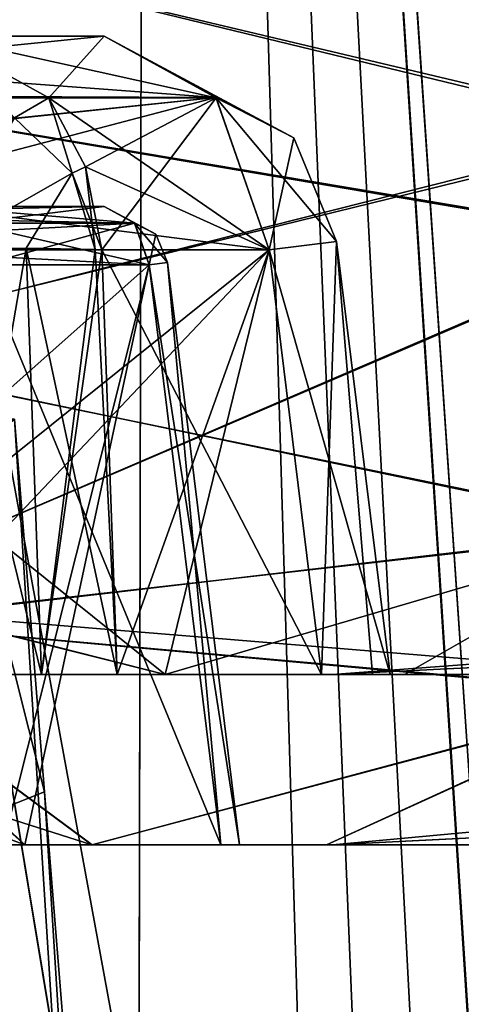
# Model space of a CAD drawing. Header units: millimetres. Extents: x -360 to 362, y 0 to 398.
# Tile 221 of 256: x 201.45 to 205.61, y 130.5 to 139.76. Entities that reach past the tile are written whole.
import ezdxf

# ---------------------------------------------------------------- set-up
doc = ezdxf.new("R2010")
doc.units = ezdxf.units.MM
doc.header["$LTSCALE"] = 33.374815
for name, color, linetype in [('1073', 7, 'CONTINUOUS'), ('1095', 7, 'CONTINUOUS'), ('1097', 7, 'CONTINUOUS'), ('1100', 7, 'CONTINUOUS'), ('1102', 7, 'CONTINUOUS'), ('1280', 7, 'CONTINUOUS'), ('1312', 7, 'CONTINUOUS'), ('1313', 7, 'CONTINUOUS'), ('1316', 7, 'CONTINUOUS'), ('1317', 7, 'CONTINUOUS'), ('1318', 7, 'CONTINUOUS'), ('1319', 7, 'CONTINUOUS'), ('1322', 7, 'CONTINUOUS'), ('1351', 7, 'CONTINUOUS'), ('1352', 7, 'CONTINUOUS'), ('1353', 7, 'CONTINUOUS'), ('1354', 7, 'CONTINUOUS'), ('1355', 7, 'CONTINUOUS'), ('1356', 7, 'CONTINUOUS'), ('1357', 7, 'CONTINUOUS'), ('1358', 7, 'CONTINUOUS'), ('1359', 7, 'CONTINUOUS'), ('1360', 7, 'CONTINUOUS'), ('1361', 7, 'CONTINUOUS'), ('1362', 7, 'CONTINUOUS'), ('1363', 7, 'CONTINUOUS'), ('1364', 7, 'CONTINUOUS'), ('1367', 7, 'CONTINUOUS'), ('1368', 7, 'CONTINUOUS'), ('1369', 7, 'CONTINUOUS'), ('1437', 7, 'CONTINUOUS'), ('1438', 7, 'CONTINUOUS'), ('1441', 7, 'CONTINUOUS'), ('1442', 7, 'CONTINUOUS'), ('1443', 7, 'CONTINUOUS'), ('1444', 7, 'CONTINUOUS'), ('1445', 7, 'CONTINUOUS'), ('1446', 7, 'CONTINUOUS'), ('1449', 7, 'CONTINUOUS'), ('1465', 7, 'CONTINUOUS'), ('1466', 7, 'CONTINUOUS'), ('1469', 7, 'CONTINUOUS'), ('1470', 7, 'CONTINUOUS'), ('1471', 7, 'CONTINUOUS'), ('1472', 7, 'CONTINUOUS'), ('1473', 7, 'CONTINUOUS'), ('1474', 7, 'CONTINUOUS'), ('1487', 7, 'CONTINUOUS'), ('1488', 7, 'CONTINUOUS'), ('1489', 7, 'CONTINUOUS'), ('1539', 7, 'CONTINUOUS'), ('1542', 7, 'CONTINUOUS'), ('1550', 7, 'CONTINUOUS'), ('1551', 7, 'CONTINUOUS'), ('1651', 7, 'CONTINUOUS'), ('1655', 7, 'CONTINUOUS'), ('1659', 7, 'CONTINUOUS'), ('1660', 7, 'CONTINUOUS'), ('809', 7, 'CONTINUOUS'), ('831', 7, 'CONTINUOUS'), ('905', 7, 'CONTINUOUS'), ('914', 7, 'CONTINUOUS'), ('992', 7, 'CONTINUOUS'), ('998', 7, 'CONTINUOUS')]:
    doc.layers.add(name, color=color, linetype=linetype)

msp = doc.modelspace()

# ---------------------------------------------------------------- linework, layer by layer
at = {"layer": '1073', "linetype": 'Continuous'}
for points in [[(200.1644, 136, -35.9208), (207.8995, 33, -42.4145), (200.3596, 132.4986, -36.2024), (200.1644, 136, -35.9208)], [(200.8044, 136, -35.3194), (207.8995, 33, -42.4145), (200.1644, 136, -35.9208), (200.8044, 136, -35.3194)], [(201.4058, 136, -34.6794), (207.8995, 33, -42.4145), (200.8044, 136, -35.3194), (201.4058, 136, -34.6794)], [(201.6874, 132.4986, -34.8746), (207.8995, 33, -42.4145), (201.4058, 136, -34.6794), (201.6874, 132.4986, -34.8746)], [(200.5544, 129, -36.4836), (200.3596, 132.4986, -36.2024), (207.8995, 33, -42.4145), (200.5544, 129, -36.4836)], [(201.9686, 129, -35.0694), (207.8995, 33, -42.4145), (201.6874, 132.4986, -34.8746), (201.9686, 129, -35.0694)]]:
    msp.add_3dface(points, dxfattribs=at)
at = {"layer": '1095', "linetype": 'Continuous'}
for points in [[(201.4058, 136, -34.6794), (192.8905, 129, -25.9913), (201.6874, 132.4986, -34.8746), (201.4058, 136, -34.6794)], [(201.9686, 129, -35.0694), (201.6874, 132.4986, -34.8746), (192.8905, 129, -25.9913), (201.9686, 129, -35.0694)]]:
    msp.add_3dface(points, dxfattribs=at)
at = {"layer": '1097', "linetype": 'Continuous'}
for points in [[(200.8044, 136, -113.6806), (200.1644, 136, -113.0792), (210.0349, 2, -104.4501), (200.8044, 136, -113.6806)], [(210.0349, 2, -104.4501), (200.1644, 136, -113.0792), (200.3596, 132.4986, -112.7976), (210.0349, 2, -104.4501)], [(201.9686, 129, -113.9306), (201.6874, 132.4986, -114.1254), (200.8044, 136, -113.6806), (201.9686, 129, -113.9306)], [(201.4058, 136, -114.3206), (200.8044, 136, -113.6806), (201.6874, 132.4986, -114.1254), (201.4058, 136, -114.3206)], [(201.9686, 129, -113.9306), (200.8044, 136, -113.6806), (212.6366, 2, -108.0242), (201.9686, 129, -113.9306)], [(212.6366, 2, -108.0242), (200.8044, 136, -113.6806), (210.0349, 2, -104.4501), (212.6366, 2, -108.0242)], [(200.5544, 129, -112.5164), (210.0349, 2, -104.4501), (200.3596, 132.4986, -112.7976), (200.5544, 129, -112.5164)]]:
    msp.add_3dface(points, dxfattribs=at)
at = {"layer": '1100', "linetype": 'Continuous'}
for points in [[(202.6704, 177, -129.62), (193.7608, 177, -127.2361), (202.5758, 129, -127.6795), (202.6704, 177, -129.62)], [(193.7608, 177, -127.2361), (197.3959, 129, -126.034), (202.5758, 129, -127.6795), (193.7608, 177, -127.2361)], [(213.1122, 14.7208, -123.9533), (202.6704, 177, -129.62), (202.5758, 129, -127.6795), (213.1122, 14.7208, -123.9533)]]:
    msp.add_3dface(points, dxfattribs=at)
at = {"layer": '1102', "linetype": 'Continuous'}
msp.add_3dface([(318.3296, 177, -129.62), (202.6704, 177, -129.62), (213.1122, 14.7208, -123.9533), (318.3296, 177, -129.62)], dxfattribs=at)
at = {"layer": '1280', "linetype": 'Continuous'}
for points in [[(192.8905, 129, -123.0087), (201.4058, 136, -114.3206), (201.6874, 132.4986, -114.1254), (192.8905, 129, -123.0087)], [(201.9686, 129, -113.9306), (192.8905, 129, -123.0087), (201.6874, 132.4986, -114.1254), (201.9686, 129, -113.9306)]]:
    msp.add_3dface(points, dxfattribs=at)
at = {"layer": '1312', "linetype": 'Continuous'}
for points in [[(207.4411, 138.7319, -24.2975), (198.3527, 140.8886, -26.1637), (207.4418, 142.036, -23.4019), (207.4411, 138.7319, -24.2975)], [(199.2253, 136.659, -27.6737), (198.3527, 140.8886, -26.1637), (207.4411, 138.7319, -24.2975), (199.2253, 136.659, -27.6737)], [(207.4415, 134.9682, -26.883), (199.2253, 136.659, -27.6737), (207.4411, 138.7319, -24.2975), (207.4415, 134.9682, -26.883)], [(200.573, 134.1656, -30.2059), (199.2253, 136.659, -27.6737), (207.4415, 134.9682, -26.883), (200.573, 134.1656, -30.2059)], [(207.4415, 133.6, -31.3284), (200.573, 134.1656, -30.2059), (207.4415, 134.9682, -26.883), (207.4415, 133.6, -31.3284)], [(202.8212, 133.6, -32.3841), (200.573, 134.1656, -30.2059), (207.4415, 133.6, -31.3284), (202.8212, 133.6, -32.3841)], [(205.0718, 133.6, -31.5954), (202.8212, 133.6, -32.3841), (207.4415, 133.6, -31.3284), (205.0718, 133.6, -31.5954)]]:
    msp.add_3dface(points, dxfattribs=at)
at = {"layer": '1313', "linetype": 'Continuous'}
msp.add_3dface([(200.6779, 139.6, -36.9771), (195.5269, 139.6, -28.6831), (202.2494, 139.6, -35.4056), (200.6779, 139.6, -36.9771)], dxfattribs=at)
at = {"layer": '1316', "linetype": 'Continuous'}
for points in [[(200.8225, 133.6, -39.518), (200.6779, 137.5917, -39.1687), (201.516, 137.6074, -39.0006), (200.8225, 133.6, -39.518)], [(201.6612, 133.6, -39.3512), (200.8225, 133.6, -39.518), (201.516, 137.6074, -39.0006), (201.6612, 133.6, -39.3512)], [(202.1632, 137.5948, -38.5883), (201.6612, 133.6, -39.3512), (201.516, 137.6074, -39.0006), (202.1632, 137.5948, -38.5883)], [(202.2276, 137.5917, -38.5268), (201.6612, 133.6, -39.3512), (202.1632, 137.5948, -38.5883), (202.2276, 137.5917, -38.5268)], [(202.3722, 133.6, -38.8761), (201.6612, 133.6, -39.3512), (202.2276, 137.5917, -38.5268), (202.3722, 133.6, -38.8761)]]:
    msp.add_3dface(points, dxfattribs=at)
at = {"layer": '1317', "linetype": 'Continuous'}
for points in [[(200.8225, 133.6, -39.518), (201.6612, 133.6, -39.3512), (200.8225, 133.6, -109.482), (200.8225, 133.6, -39.518)], [(200.8225, 133.6, -109.482), (201.6612, 133.6, -39.3512), (201.6612, 133.6, -109.6488), (200.8225, 133.6, -109.482)], [(201.6612, 133.6, -39.3512), (202.3722, 133.6, -38.8761), (201.6612, 133.6, -109.6488), (201.6612, 133.6, -39.3512)], [(202.3722, 133.6, -38.8761), (202.3722, 133.6, -110.1239), (201.6612, 133.6, -109.6488), (202.3722, 133.6, -38.8761)], [(202.3722, 133.6, -110.1239), (202.3722, 133.6, -38.8761), (204.293, 133.6, -36.9553), (202.3722, 133.6, -110.1239)], [(204.293, 133.6, -112.0447), (202.3722, 133.6, -110.1239), (204.293, 133.6, -36.9553), (204.293, 133.6, -112.0447)], [(202.8212, 133.6, -32.3841), (205.0718, 133.6, -31.5954), (204.293, 133.6, -33.8559), (202.8212, 133.6, -32.3841)], [(202.8212, 133.6, -116.6159), (204.293, 133.6, -115.1441), (205.0717, 133.6, -117.4046), (202.8212, 133.6, -116.6159)], [(204.293, 133.6, -33.8559), (205.0718, 133.6, -31.5954), (204.9359, 133.6, -35.3622), (204.293, 133.6, -33.8559)], [(204.9359, 133.6, -113.5511), (204.293, 133.6, -112.0447), (204.3962, 133.6, -93.1539), (204.9359, 133.6, -113.5511)], [(204.293, 133.6, -112.0447), (204.293, 133.6, -36.9553), (204.3962, 133.6, -55.8461), (204.293, 133.6, -112.0447)], [(204.3962, 133.6, -93.1539), (204.293, 133.6, -112.0447), (204.3962, 133.6, -55.8461), (204.3962, 133.6, -93.1539)], [(204.293, 133.6, -115.1441), (204.7706, 133.6, -114.4301), (205.0717, 133.6, -117.4046), (204.293, 133.6, -115.1441)], [(204.293, 133.6, -36.9553), (204.7706, 133.6, -36.2413), (204.3962, 133.6, -55.8461), (204.293, 133.6, -36.9553)], [(204.9359, 133.6, -35.3622), (205.0718, 133.6, -31.5954), (204.3962, 133.6, -55.8461), (204.9359, 133.6, -35.3622)], [(204.3962, 133.6, -55.8461), (205.0718, 133.6, -31.5954), (206.6692, 133.6, -47.3675), (204.3962, 133.6, -55.8461)], [(206.6623, 133.6, -101.6206), (204.9359, 133.6, -113.5511), (204.3962, 133.6, -93.1539), (206.6623, 133.6, -101.6206)], [(204.7706, 133.6, -36.2413), (204.9359, 133.6, -35.3622), (204.3962, 133.6, -55.8461), (204.7706, 133.6, -36.2413)], [(204.7706, 133.6, -114.4301), (204.9359, 133.6, -113.5511), (205.0717, 133.6, -117.4046), (204.7706, 133.6, -114.4301)], [(205.0717, 133.6, -117.4046), (204.9359, 133.6, -113.5511), (206.6623, 133.6, -101.6206), (205.0717, 133.6, -117.4046)], [(207.4415, 133.6, -117.6716), (205.0717, 133.6, -117.4046), (206.6623, 133.6, -101.6206), (207.4415, 133.6, -117.6716)], [(205.0718, 133.6, -31.5954), (207.4415, 133.6, -31.3284), (206.6692, 133.6, -47.3675), (205.0718, 133.6, -31.5954)]]:
    msp.add_3dface(points, dxfattribs=at)
at = {"layer": '1318', "linetype": 'Continuous'}
for points in [[(202.2276, 137.5917, -110.4732), (202.3722, 133.6, -110.1239), (203.7991, 137.5917, -112.0447), (202.2276, 137.5917, -110.4732)], [(202.3722, 133.6, -110.1239), (204.293, 133.6, -112.0447), (203.7991, 137.5917, -112.0447), (202.3722, 133.6, -110.1239)]]:
    msp.add_3dface(points, dxfattribs=at)
at = {"layer": '1319', "linetype": 'Continuous'}
for points in [[(200.6779, 137.5917, -109.8313), (201.6612, 133.6, -109.6488), (201.516, 137.6074, -109.9994), (200.6779, 137.5917, -109.8313)], [(200.8225, 133.6, -109.482), (201.6612, 133.6, -109.6488), (200.6779, 137.5917, -109.8313), (200.8225, 133.6, -109.482)], [(201.6612, 133.6, -109.6488), (202.3722, 133.6, -110.1239), (201.516, 137.6074, -109.9994), (201.6612, 133.6, -109.6488)], [(201.516, 137.6074, -109.9994), (202.3722, 133.6, -110.1239), (202.1632, 137.5948, -110.4117), (201.516, 137.6074, -109.9994)], [(202.3722, 133.6, -110.1239), (202.2276, 137.5917, -110.4732), (202.1632, 137.5948, -110.4117), (202.3722, 133.6, -110.1239)]]:
    msp.add_3dface(points, dxfattribs=at)
at = {"layer": '1322', "linetype": 'Continuous'}
for points in [[(207.4418, 142.0444, -125.5997), (198.3434, 140.8966, -122.8332), (207.4411, 138.6878, -124.6854), (207.4418, 142.0444, -125.5997)], [(198.3434, 140.8966, -122.8332), (199.2142, 136.67, -121.3282), (207.4411, 138.6878, -124.6854), (198.3434, 140.8966, -122.8332)], [(207.4411, 138.6878, -124.6854), (199.2142, 136.67, -121.3282), (207.4415, 134.9542, -122.0993), (207.4411, 138.6878, -124.6854)], [(199.2142, 136.67, -121.3282), (200.5598, 134.1731, -118.8064), (207.4415, 134.9542, -122.0993), (199.2142, 136.67, -121.3282)], [(200.5598, 134.1731, -118.8064), (202.8212, 133.6, -116.6159), (207.4415, 134.9542, -122.0993), (200.5598, 134.1731, -118.8064)], [(202.8212, 133.6, -116.6159), (205.0717, 133.6, -117.4046), (207.4415, 134.9542, -122.0993), (202.8212, 133.6, -116.6159)], [(205.0717, 133.6, -117.4046), (207.4415, 133.6, -117.6716), (207.4415, 134.9542, -122.0993), (205.0717, 133.6, -117.4046)]]:
    msp.add_3dface(points, dxfattribs=at)
at = {"layer": '1351', "linetype": 'Continuous'}
for points in [[(200.0076, 134.5468, -119.3124), (197.8482, 137.5917, -121.095), (203.7991, 137.5917, -115.1441), (200.0076, 134.5468, -119.3124)], [(200.5598, 134.1731, -118.8064), (200.0076, 134.5468, -119.3124), (203.7991, 137.5917, -115.1441), (200.5598, 134.1731, -118.8064)], [(202.8212, 133.6, -116.6159), (200.5598, 134.1731, -118.8064), (203.7991, 137.5917, -115.1441), (202.8212, 133.6, -116.6159)], [(204.293, 133.6, -115.1441), (202.8212, 133.6, -116.6159), (203.7991, 137.5917, -115.1441), (204.293, 133.6, -115.1441)]]:
    msp.add_3dface(points, dxfattribs=at)
at = {"layer": '1352', "linetype": 'Continuous'}
for points in [[(196.7919, 139.0467, -121.1151), (195.5266, 139.6, -120.3172), (203.2984, 139.0246, -114.6434), (196.7919, 139.0467, -121.1151)], [(203.2984, 139.0246, -114.6434), (195.5266, 139.6, -120.3172), (202.2494, 139.6, -113.5944), (203.2984, 139.0246, -114.6434)], [(197.3792, 138.4052, -121.2322), (196.7919, 139.0467, -121.1151), (203.2984, 139.0246, -114.6434), (197.3792, 138.4052, -121.2322)], [(203.7991, 137.5917, -115.1441), (197.3792, 138.4052, -121.2322), (203.2984, 139.0246, -114.6434), (203.7991, 137.5917, -115.1441)], [(197.8482, 137.5917, -121.095), (197.3792, 138.4052, -121.2322), (203.7991, 137.5917, -115.1441), (197.8482, 137.5917, -121.095)]]:
    msp.add_3dface(points, dxfattribs=at)
at = {"layer": '1353', "linetype": 'Continuous'}
msp.add_3dface([(195.5266, 139.6, -120.3172), (200.6779, 139.6, -112.0229), (202.2494, 139.6, -113.5944), (195.5266, 139.6, -120.3172)], dxfattribs=at)
at = {"layer": '1354', "linetype": 'Continuous'}
for points in [[(202.2494, 139.6, -113.5944), (200.6779, 139.6, -112.0229), (201.7294, 139.0213, -110.9714), (202.2494, 139.6, -113.5944)], [(202.2494, 139.6, -113.5944), (201.7294, 139.0213, -110.9714), (203.3004, 139.022, -112.5434), (202.2494, 139.6, -113.5944)], [(201.7294, 139.0213, -110.9714), (202.0735, 138.3718, -110.6273), (203.3004, 139.022, -112.5434), (201.7294, 139.0213, -110.9714)], [(202.0735, 138.3718, -110.6273), (202.2276, 137.5917, -110.4732), (203.3004, 139.022, -112.5434), (202.0735, 138.3718, -110.6273)], [(202.2276, 137.5917, -110.4732), (203.7991, 137.5917, -112.0447), (203.3004, 139.022, -112.5434), (202.2276, 137.5917, -110.4732)]]:
    msp.add_3dface(points, dxfattribs=at)
at = {"layer": '1355', "linetype": 'Continuous'}
for points in [[(201.7294, 139.0213, -110.9714), (200.6779, 139.6, -112.0229), (201.4055, 138.8325, -110.52), (201.7294, 139.0213, -110.9714)], [(201.9468, 138.3123, -110.4745), (201.7294, 139.0213, -110.9714), (201.4055, 138.8325, -110.52), (201.9468, 138.3123, -110.4745)], [(202.0735, 138.3718, -110.6273), (201.7294, 139.0213, -110.9714), (201.9468, 138.3123, -110.4745), (202.0735, 138.3718, -110.6273)], [(200.6779, 137.5917, -109.8313), (201.9468, 138.3123, -110.4745), (201.4055, 138.8325, -110.52), (200.6779, 137.5917, -109.8313)], [(200.6779, 137.5917, -109.8313), (201.516, 137.6074, -109.9994), (201.9468, 138.3123, -110.4745), (200.6779, 137.5917, -109.8313)], [(201.516, 137.6074, -109.9994), (202.1632, 137.5948, -110.4117), (201.9468, 138.3123, -110.4745), (201.516, 137.6074, -109.9994)], [(202.1632, 137.5948, -110.4117), (202.0735, 138.3718, -110.6273), (201.9468, 138.3123, -110.4745), (202.1632, 137.5948, -110.4117)], [(202.1632, 137.5948, -110.4117), (202.2276, 137.5917, -110.4732), (202.0735, 138.3718, -110.6273), (202.1632, 137.5948, -110.4117)]]:
    msp.add_3dface(points, dxfattribs=at)
at = {"layer": '1356', "linetype": 'Continuous'}
for points in [[(203.2984, 139.0246, -114.6434), (202.2494, 139.6, -113.5944), (204.0305, 138.6449, -113.2513), (203.2984, 139.0246, -114.6434)], [(202.2494, 139.6, -113.5944), (203.3004, 139.022, -112.5434), (204.0305, 138.6449, -113.2513), (202.2494, 139.6, -113.5944)], [(203.7991, 137.5917, -115.1441), (203.2984, 139.0246, -114.6434), (204.4327, 137.6701, -113.5944), (203.7991, 137.5917, -115.1441)], [(203.2984, 139.0246, -114.6434), (204.0305, 138.6449, -113.2513), (204.4327, 137.6701, -113.5944), (203.2984, 139.0246, -114.6434)], [(203.3004, 139.022, -112.5434), (203.7991, 137.5917, -112.0447), (204.0305, 138.6449, -113.2513), (203.3004, 139.022, -112.5434)], [(204.0305, 138.6449, -113.2513), (203.7991, 137.5917, -112.0447), (204.4327, 137.6701, -113.5944), (204.0305, 138.6449, -113.2513)]]:
    msp.add_3dface(points, dxfattribs=at)
at = {"layer": '1357', "linetype": 'Continuous'}
for points in [[(203.7991, 137.5917, -112.0447), (204.9359, 133.6, -113.5511), (204.4327, 137.6701, -113.5944), (203.7991, 137.5917, -112.0447)], [(204.293, 133.6, -115.1441), (203.7991, 137.5917, -115.1441), (204.4327, 137.6701, -113.5944), (204.293, 133.6, -115.1441)], [(204.7706, 133.6, -114.4301), (204.293, 133.6, -115.1441), (204.4327, 137.6701, -113.5944), (204.7706, 133.6, -114.4301)], [(204.9359, 133.6, -113.5511), (204.7706, 133.6, -114.4301), (204.4327, 137.6701, -113.5944), (204.9359, 133.6, -113.5511)], [(204.293, 133.6, -112.0447), (204.9359, 133.6, -113.5511), (203.7991, 137.5917, -112.0447), (204.293, 133.6, -112.0447)]]:
    msp.add_3dface(points, dxfattribs=at)
at = {"layer": '1358', "linetype": 'Continuous'}
for points in [[(197.8482, 137.5917, -27.905), (200.573, 134.1656, -30.2059), (202.8212, 133.6, -32.3841), (197.8482, 137.5917, -27.905)], [(197.8482, 137.5917, -27.905), (202.8212, 133.6, -32.3841), (203.7991, 137.5917, -33.8559), (197.8482, 137.5917, -27.905)], [(202.8212, 133.6, -32.3841), (204.293, 133.6, -33.8559), (203.7991, 137.5917, -33.8559), (202.8212, 133.6, -32.3841)]]:
    msp.add_3dface(points, dxfattribs=at)
at = {"layer": '1359', "linetype": 'Continuous'}
for points in [[(195.5269, 139.6, -28.6831), (196.7844, 139.0531, -27.8876), (202.2494, 139.6, -35.4056), (195.5269, 139.6, -28.6831)], [(202.2494, 139.6, -35.4056), (196.7844, 139.0531, -27.8876), (203.2984, 139.0246, -34.3566), (202.2494, 139.6, -35.4056)], [(196.7844, 139.0531, -27.8876), (197.3732, 138.4133, -27.7678), (203.2984, 139.0246, -34.3566), (196.7844, 139.0531, -27.8876)], [(197.3732, 138.4133, -27.7678), (197.8482, 137.5917, -27.905), (203.2984, 139.0246, -34.3566), (197.3732, 138.4133, -27.7678)], [(197.8482, 137.5917, -27.905), (203.7991, 137.5917, -33.8559), (203.2984, 139.0246, -34.3566), (197.8482, 137.5917, -27.905)]]:
    msp.add_3dface(points, dxfattribs=at)
at = {"layer": '1360', "linetype": 'Continuous'}
for points in [[(202.2494, 139.6, -35.4056), (203.2984, 139.0246, -34.3566), (204.0305, 138.6449, -35.7487), (202.2494, 139.6, -35.4056)], [(203.3004, 139.022, -36.4566), (202.2494, 139.6, -35.4056), (204.0305, 138.6449, -35.7487), (203.3004, 139.022, -36.4566)], [(203.2984, 139.0246, -34.3566), (203.7991, 137.5917, -33.8559), (204.4327, 137.6701, -35.4056), (203.2984, 139.0246, -34.3566)], [(204.0305, 138.6449, -35.7487), (203.2984, 139.0246, -34.3566), (204.4327, 137.6701, -35.4056), (204.0305, 138.6449, -35.7487)], [(203.7991, 137.5917, -36.9553), (203.3004, 139.022, -36.4566), (204.0305, 138.6449, -35.7487), (203.7991, 137.5917, -36.9553)], [(203.7991, 137.5917, -36.9553), (204.0305, 138.6449, -35.7487), (204.4327, 137.6701, -35.4056), (203.7991, 137.5917, -36.9553)]]:
    msp.add_3dface(points, dxfattribs=at)
at = {"layer": '1361', "linetype": 'Continuous'}
for points in [[(200.6779, 139.6, -36.9771), (202.2494, 139.6, -35.4056), (203.3004, 139.022, -36.4566), (200.6779, 139.6, -36.9771)], [(200.6779, 139.6, -36.9771), (203.3004, 139.022, -36.4566), (201.7294, 139.0213, -38.0286), (200.6779, 139.6, -36.9771)], [(203.3004, 139.022, -36.4566), (203.7991, 137.5917, -36.9553), (201.7294, 139.0213, -38.0286), (203.3004, 139.022, -36.4566)], [(201.7294, 139.0213, -38.0286), (203.7991, 137.5917, -36.9553), (202.0735, 138.3718, -38.3727), (201.7294, 139.0213, -38.0286)], [(203.7991, 137.5917, -36.9553), (202.2276, 137.5917, -38.5268), (202.0735, 138.3718, -38.3727), (203.7991, 137.5917, -36.9553)]]:
    msp.add_3dface(points, dxfattribs=at)
at = {"layer": '1362', "linetype": 'Continuous'}
for points in [[(200.6779, 139.022, -38.4634), (200.6779, 139.6, -36.9771), (201.7294, 139.0213, -38.0286), (200.6779, 139.022, -38.4634)], [(200.6779, 139.022, -38.4634), (201.7294, 139.0213, -38.0286), (201.4055, 138.8325, -38.48), (200.6779, 139.022, -38.4634)], [(201.4055, 138.8325, -38.48), (201.7294, 139.0213, -38.0286), (201.9468, 138.3123, -38.5255), (201.4055, 138.8325, -38.48)], [(201.7294, 139.0213, -38.0286), (202.0735, 138.3718, -38.3727), (201.9468, 138.3123, -38.5255), (201.7294, 139.0213, -38.0286)], [(200.6779, 137.5917, -39.1687), (201.4055, 138.8325, -38.48), (201.9468, 138.3123, -38.5255), (200.6779, 137.5917, -39.1687)], [(202.1632, 137.5948, -38.5883), (200.6779, 137.5917, -39.1687), (201.9468, 138.3123, -38.5255), (202.1632, 137.5948, -38.5883)], [(202.0735, 138.3718, -38.3727), (202.2276, 137.5917, -38.5268), (201.9468, 138.3123, -38.5255), (202.0735, 138.3718, -38.3727)], [(202.2276, 137.5917, -38.5268), (202.1632, 137.5948, -38.5883), (201.9468, 138.3123, -38.5255), (202.2276, 137.5917, -38.5268)], [(200.6779, 137.5917, -39.1687), (202.1632, 137.5948, -38.5883), (201.516, 137.6074, -39.0006), (200.6779, 137.5917, -39.1687)]]:
    msp.add_3dface(points, dxfattribs=at)
at = {"layer": '1363', "linetype": 'Continuous'}
for points in [[(202.3722, 133.6, -38.8761), (202.2276, 137.5917, -38.5268), (204.293, 133.6, -36.9553), (202.3722, 133.6, -38.8761)], [(204.293, 133.6, -36.9553), (202.2276, 137.5917, -38.5268), (203.7991, 137.5917, -36.9553), (204.293, 133.6, -36.9553)]]:
    msp.add_3dface(points, dxfattribs=at)
at = {"layer": '1364', "linetype": 'Continuous'}
for points in [[(203.7991, 137.5917, -33.8559), (204.9359, 133.6, -35.3622), (204.4327, 137.6701, -35.4056), (203.7991, 137.5917, -33.8559)], [(204.293, 133.6, -36.9553), (203.7991, 137.5917, -36.9553), (204.4327, 137.6701, -35.4056), (204.293, 133.6, -36.9553)], [(204.7706, 133.6, -36.2413), (204.293, 133.6, -36.9553), (204.4327, 137.6701, -35.4056), (204.7706, 133.6, -36.2413)], [(204.9359, 133.6, -35.3622), (204.7706, 133.6, -36.2413), (204.4327, 137.6701, -35.4056), (204.9359, 133.6, -35.3622)], [(204.293, 133.6, -33.8559), (204.9359, 133.6, -35.3622), (203.7991, 137.5917, -33.8559), (204.293, 133.6, -33.8559)]]:
    msp.add_3dface(points, dxfattribs=at)
at = {"layer": '1367', "linetype": 'Continuous'}
msp.add_3dface([(204.3962, 133.6, -55.8461), (206.6692, 133.6, -47.3675), (206.7356, 133.7172, -55.8461), (204.3962, 133.6, -55.8461)], dxfattribs=at)
at = {"layer": '1368', "linetype": 'Continuous'}
for points in [[(204.3962, 133.6, -93.1539), (206.7356, 133.7172, -55.8461), (206.7368, 133.7174, -93.1539), (204.3962, 133.6, -93.1539)], [(204.3962, 133.6, -93.1539), (204.3962, 133.6, -55.8461), (206.7356, 133.7172, -55.8461), (204.3962, 133.6, -93.1539)]]:
    msp.add_3dface(points, dxfattribs=at)
at = {"layer": '1369', "linetype": 'Continuous'}
for points in [[(206.6623, 133.6, -101.6206), (204.3962, 133.6, -93.1539), (210.638, 134.068, -99.1924), (206.6623, 133.6, -101.6206)], [(204.3962, 133.6, -93.1539), (206.7368, 133.7174, -93.1539), (210.638, 134.068, -99.1924), (204.3962, 133.6, -93.1539)]]:
    msp.add_3dface(points, dxfattribs=at)
at = {"layer": '1437', "linetype": 'Continuous'}
for points in [[(201.2981, 132, -111.1232), (203.3466, 132, -113.1718), (201.2981, 132, -37.8768), (201.2981, 132, -111.1232)], [(201.2981, 132, -37.8768), (203.3466, 132, -113.1718), (203.3466, 132, -35.8282), (201.2981, 132, -37.8768)], [(201.5042, 132, -33.1405), (203.3466, 132, -34.9829), (202.1374, 132, -32.7455), (201.5042, 132, -33.1405)], [(201.5042, 132, -115.8595), (202.1326, 132, -116.2517), (203.3466, 132, -114.0171), (201.5042, 132, -115.8595)], [(202.1326, 132, -116.2517), (204.3375, 132, -117.209), (203.3466, 132, -114.0171), (202.1326, 132, -116.2517)], [(202.1374, 132, -32.7455), (203.3466, 132, -34.9829), (204.3375, 132, -31.791), (202.1374, 132, -32.7455)], [(203.3466, 132, -35.8282), (203.3466, 132, -113.1718), (203.5221, 132, -113.5945), (203.3466, 132, -35.8282)], [(203.5221, 132, -35.4056), (203.3466, 132, -35.8282), (203.5221, 132, -113.5945), (203.5221, 132, -35.4056)], [(203.3466, 132, -34.9829), (203.5221, 132, -35.4056), (204.3375, 132, -31.791), (203.3466, 132, -34.9829)], [(203.3466, 132, -114.0171), (204.3375, 132, -117.209), (203.5221, 132, -113.5945), (203.3466, 132, -114.0171)], [(204.3375, 132, -31.791), (203.5221, 132, -35.4056), (204.3375, 132, -117.209), (204.3375, 132, -31.791)], [(204.3375, 132, -117.209), (203.5221, 132, -35.4056), (203.5221, 132, -113.5945), (204.3375, 132, -117.209)], [(207.4415, 132, -31.3284), (204.3375, 132, -31.791), (206.6623, 132, -47.3794), (207.4415, 132, -31.3284)], [(204.3375, 132, -31.791), (204.3375, 132, -117.209), (204.3962, 132, -93.1539), (204.3375, 132, -31.791)], [(206.6623, 132, -47.3794), (204.3375, 132, -31.791), (204.3962, 132, -55.8461), (206.6623, 132, -47.3794)], [(204.3962, 132, -55.8461), (204.3375, 132, -31.791), (204.3962, 132, -93.1539), (204.3962, 132, -55.8461)], [(204.3375, 132, -117.209), (207.4415, 132, -117.6716), (204.3962, 132, -93.1539), (204.3375, 132, -117.209)], [(204.3962, 132, -93.1539), (207.4415, 132, -117.6716), (206.6692, 132, -101.6325), (204.3962, 132, -93.1539)]]:
    msp.add_3dface(points, dxfattribs=at)
at = {"layer": '1438', "linetype": 'Continuous'}
for points in [[(203.3466, 132, -113.1718), (201.2981, 132, -111.1232), (201.1005, 137.4523, -111.6002), (203.3466, 132, -113.1718)], [(203.3466, 132, -113.1718), (201.1005, 137.4523, -111.6002), (202.672, 137.4523, -113.1718), (203.3466, 132, -113.1718)]]:
    msp.add_3dface(points, dxfattribs=at)
at = {"layer": '1441', "linetype": 'Continuous'}
for points in [[(200.9645, 137.8424, -111.7363), (200.6779, 138, -112.0229), (202.536, 137.8424, -113.3078), (200.9645, 137.8424, -111.7363)], [(202.536, 137.8424, -113.3078), (200.6779, 138, -112.0229), (202.2494, 138, -113.5944), (202.536, 137.8424, -113.3078)], [(202.672, 137.4523, -113.1718), (201.1005, 137.4523, -111.6002), (200.9645, 137.8424, -111.7363), (202.672, 137.4523, -113.1718)], [(202.672, 137.4523, -113.1718), (200.9645, 137.8424, -111.7363), (202.536, 137.8424, -113.3078), (202.672, 137.4523, -113.1718)]]:
    msp.add_3dface(points, dxfattribs=at)
at = {"layer": '1442', "linetype": 'Continuous'}
for points in [[(202.536, 137.8424, -113.3078), (202.2494, 138, -113.5944), (202.7351, 137.7395, -113.5008), (202.536, 137.8424, -113.3078)], [(202.7351, 137.7395, -113.5008), (202.2494, 138, -113.5944), (202.5355, 137.8431, -113.8805), (202.7351, 137.7395, -113.5008)], [(202.7351, 137.7395, -113.5008), (202.5355, 137.8431, -113.8805), (202.8448, 137.4737, -113.5944), (202.7351, 137.7395, -113.5008)], [(202.8448, 137.4737, -113.5944), (202.5355, 137.8431, -113.8805), (202.672, 137.4523, -114.0171), (202.8448, 137.4737, -113.5944)], [(202.672, 137.4523, -113.1718), (202.536, 137.8424, -113.3078), (202.7351, 137.7395, -113.5008), (202.672, 137.4523, -113.1718)], [(202.672, 137.4523, -113.1718), (202.7351, 137.7395, -113.5008), (202.8448, 137.4737, -113.5944), (202.672, 137.4523, -113.1718)]]:
    msp.add_3dface(points, dxfattribs=at)
at = {"layer": '1443', "linetype": 'Continuous'}
for points in [[(203.3466, 132, -113.1718), (202.672, 137.4523, -113.1718), (202.8448, 137.4737, -113.5944), (203.3466, 132, -113.1718)], [(203.5221, 132, -113.5945), (202.8448, 137.4737, -113.5944), (202.672, 137.4523, -114.0171), (203.5221, 132, -113.5945)], [(203.3466, 132, -114.0171), (203.5221, 132, -113.5945), (202.672, 137.4523, -114.0171), (203.3466, 132, -114.0171)], [(203.5221, 132, -113.5945), (203.3466, 132, -113.1718), (202.8448, 137.4737, -113.5944), (203.5221, 132, -113.5945)]]:
    msp.add_3dface(points, dxfattribs=at)
at = {"layer": '1444', "linetype": 'Continuous'}
for points in [[(201.5042, 132, -115.8595), (202.672, 137.4523, -114.0171), (195.3545, 137.4523, -121.3346), (201.5042, 132, -115.8595)], [(198.0133, 133.3107, -119.1882), (201.5042, 132, -115.8595), (195.3545, 137.4523, -121.3346), (198.0133, 133.3107, -119.1882)], [(201.5042, 132, -115.8595), (203.3466, 132, -114.0171), (202.672, 137.4523, -114.0171), (201.5042, 132, -115.8595)]]:
    msp.add_3dface(points, dxfattribs=at)
at = {"layer": '1445', "linetype": 'Continuous'}
for points in [[(195.0759, 137.8518, -121.3263), (202.2494, 138, -113.5944), (194.7367, 138, -121.1071), (195.0759, 137.8518, -121.3263)], [(202.5355, 137.8431, -113.8805), (202.2494, 138, -113.5944), (195.0759, 137.8518, -121.3263), (202.5355, 137.8431, -113.8805)], [(195.3545, 137.4523, -121.3346), (202.5355, 137.8431, -113.8805), (195.0759, 137.8518, -121.3263), (195.3545, 137.4523, -121.3346)], [(202.672, 137.4523, -114.0171), (202.5355, 137.8431, -113.8805), (195.3545, 137.4523, -121.3346), (202.672, 137.4523, -114.0171)]]:
    msp.add_3dface(points, dxfattribs=at)
at = {"layer": '1446', "linetype": 'Continuous'}
msp.add_3dface([(202.2494, 138, -113.5944), (200.6779, 138, -112.0229), (194.7367, 138, -121.1071), (202.2494, 138, -113.5944)], dxfattribs=at)
at = {"layer": '1449', "linetype": 'Continuous'}
for points in [[(197.7282, 139.3224, -123.8864), (197.1441, 146.4164, -124.899), (207.4415, 141.4009, -127.1068), (197.7282, 139.3224, -123.8864)], [(207.4415, 137.6746, -125.9998), (197.7282, 139.3224, -123.8864), (207.4415, 141.4009, -127.1068), (207.4415, 137.6746, -125.9998)], [(199.2198, 134.154, -121.3005), (197.7282, 139.3224, -123.8864), (207.4415, 137.6746, -125.9998), (199.2198, 134.154, -121.3005)], [(207.4415, 133.4102, -122.6922), (199.2198, 134.154, -121.3005), (207.4415, 137.6746, -125.9998), (207.4415, 133.4102, -122.6922)], [(202.1326, 132, -116.2517), (198.0133, 133.3107, -119.1882), (199.2198, 134.154, -121.3005), (202.1326, 132, -116.2517)], [(202.1326, 132, -116.2517), (199.2198, 134.154, -121.3005), (207.4415, 133.4102, -122.6922), (202.1326, 132, -116.2517)], [(204.3375, 132, -117.209), (202.1326, 132, -116.2517), (207.4415, 133.4102, -122.6922), (204.3375, 132, -117.209)], [(207.4415, 132, -117.6716), (204.3375, 132, -117.209), (207.4415, 133.4102, -122.6922), (207.4415, 132, -117.6716)], [(202.1326, 132, -116.2517), (201.5042, 132, -115.8595), (198.0133, 133.3107, -119.1882), (202.1326, 132, -116.2517)]]:
    msp.add_3dface(points, dxfattribs=at)
at = {"layer": '1465', "linetype": 'Continuous'}
for points in [[(207.4415, 146.651, -21.3344), (197.1534, 146.4166, -24.0956), (197.737, 139.3225, -25.1084), (207.4415, 146.651, -21.3344)], [(207.4415, 146.651, -21.3344), (197.737, 139.3225, -25.1084), (207.4415, 141.411, -21.8912), (207.4415, 146.651, -21.3344)], [(207.4415, 141.411, -21.8912), (197.737, 139.3225, -25.1084), (207.4415, 137.6888, -22.9938), (207.4415, 141.411, -21.8912)], [(197.737, 139.3225, -25.1084), (199.2272, 134.154, -27.6951), (207.4415, 137.6888, -22.9938), (197.737, 139.3225, -25.1084)], [(207.4415, 137.6888, -22.9938), (199.2272, 134.154, -27.6951), (207.4415, 133.4188, -26.2958), (207.4415, 137.6888, -22.9938)], [(201.5042, 132, -33.1405), (199.2272, 134.154, -27.6951), (198.0133, 133.3106, -29.8118), (201.5042, 132, -33.1405)], [(201.5042, 132, -33.1405), (202.1374, 132, -32.7455), (199.2272, 134.154, -27.6951), (201.5042, 132, -33.1405)], [(199.2272, 134.154, -27.6951), (202.1374, 132, -32.7455), (207.4415, 133.4188, -26.2958), (199.2272, 134.154, -27.6951)], [(202.1374, 132, -32.7455), (204.3375, 132, -31.791), (207.4415, 133.4188, -26.2958), (202.1374, 132, -32.7455)], [(204.3375, 132, -31.791), (207.4415, 132, -31.3284), (207.4415, 133.4188, -26.2958), (204.3375, 132, -31.791)]]:
    msp.add_3dface(points, dxfattribs=at)
at = {"layer": '1466', "linetype": 'Continuous'}
msp.add_3dface([(202.2494, 138, -35.4056), (194.7367, 138, -27.8929), (200.6779, 138, -36.9771), (202.2494, 138, -35.4056)], dxfattribs=at)
at = {"layer": '1469', "linetype": 'Continuous'}
for points in [[(202.2494, 138, -35.4056), (200.6779, 138, -36.9771), (200.9645, 137.8424, -37.2637), (202.2494, 138, -35.4056)], [(202.2494, 138, -35.4056), (200.9645, 137.8424, -37.2637), (202.5355, 137.8431, -35.6917), (202.2494, 138, -35.4056)], [(200.9645, 137.8424, -37.2637), (201.1005, 137.4523, -37.3998), (202.5355, 137.8431, -35.6917), (200.9645, 137.8424, -37.2637)], [(202.5355, 137.8431, -35.6917), (201.1005, 137.4523, -37.3998), (202.672, 137.4523, -35.8282), (202.5355, 137.8431, -35.6917)]]:
    msp.add_3dface(points, dxfattribs=at)
at = {"layer": '1470', "linetype": 'Continuous'}
for points in [[(202.2494, 138, -35.4056), (202.5355, 137.8431, -35.6917), (202.7351, 137.7395, -35.312), (202.2494, 138, -35.4056)], [(202.2494, 138, -35.4056), (202.7351, 137.7395, -35.312), (202.536, 137.8424, -35.119), (202.2494, 138, -35.4056)], [(202.5355, 137.8431, -35.6917), (202.672, 137.4523, -35.8282), (202.8448, 137.4737, -35.4056), (202.5355, 137.8431, -35.6917)], [(202.7351, 137.7395, -35.312), (202.5355, 137.8431, -35.6917), (202.8448, 137.4737, -35.4056), (202.7351, 137.7395, -35.312)], [(202.7351, 137.7395, -35.312), (202.672, 137.4523, -34.9829), (202.536, 137.8424, -35.119), (202.7351, 137.7395, -35.312)], [(202.672, 137.4523, -34.9829), (202.7351, 137.7395, -35.312), (202.8448, 137.4737, -35.4056), (202.672, 137.4523, -34.9829)]]:
    msp.add_3dface(points, dxfattribs=at)
at = {"layer": '1471', "linetype": 'Continuous'}
for points in [[(195.0764, 137.8514, -27.6736), (194.7367, 138, -27.8929), (202.536, 137.8424, -35.119), (195.0764, 137.8514, -27.6736)], [(194.7367, 138, -27.8929), (202.2494, 138, -35.4056), (202.536, 137.8424, -35.119), (194.7367, 138, -27.8929)], [(195.3545, 137.4523, -27.6654), (195.0764, 137.8514, -27.6736), (202.672, 137.4523, -34.9829), (195.3545, 137.4523, -27.6654)], [(202.672, 137.4523, -34.9829), (195.0764, 137.8514, -27.6736), (202.536, 137.8424, -35.119), (202.672, 137.4523, -34.9829)]]:
    msp.add_3dface(points, dxfattribs=at)
at = {"layer": '1472', "linetype": 'Continuous'}
for points in [[(198.0133, 133.3106, -29.8118), (195.3545, 137.4523, -27.6654), (202.672, 137.4523, -34.9829), (198.0133, 133.3106, -29.8118)], [(201.5042, 132, -33.1405), (198.0133, 133.3106, -29.8118), (202.672, 137.4523, -34.9829), (201.5042, 132, -33.1405)], [(203.3466, 132, -34.9829), (201.5042, 132, -33.1405), (202.672, 137.4523, -34.9829), (203.3466, 132, -34.9829)]]:
    msp.add_3dface(points, dxfattribs=at)
at = {"layer": '1473', "linetype": 'Continuous'}
for points in [[(202.672, 137.4523, -35.8282), (203.5221, 132, -35.4056), (202.8448, 137.4737, -35.4056), (202.672, 137.4523, -35.8282)], [(203.3466, 132, -34.9829), (202.672, 137.4523, -34.9829), (202.8448, 137.4737, -35.4056), (203.3466, 132, -34.9829)], [(203.3466, 132, -35.8282), (203.5221, 132, -35.4056), (202.672, 137.4523, -35.8282), (203.3466, 132, -35.8282)], [(203.5221, 132, -35.4056), (203.3466, 132, -34.9829), (202.8448, 137.4737, -35.4056), (203.5221, 132, -35.4056)]]:
    msp.add_3dface(points, dxfattribs=at)
at = {"layer": '1474', "linetype": 'Continuous'}
for points in [[(201.1005, 137.4523, -37.3998), (201.2981, 132, -37.8768), (202.672, 137.4523, -35.8282), (201.1005, 137.4523, -37.3998)], [(201.2981, 132, -37.8768), (203.3466, 132, -35.8282), (202.672, 137.4523, -35.8282), (201.2981, 132, -37.8768)]]:
    msp.add_3dface(points, dxfattribs=at)
at = {"layer": '1487', "linetype": 'Continuous'}
msp.add_3dface([(204.3962, 132, -93.1539), (206.6692, 132, -101.6325), (206.8955, 132.1252, -93.1539), (204.3962, 132, -93.1539)], dxfattribs=at)
at = {"layer": '1488', "linetype": 'Continuous'}
for points in [[(204.3962, 132, -55.8461), (206.8955, 132.1252, -93.1539), (206.8969, 132.1254, -55.8461), (204.3962, 132, -55.8461)], [(204.3962, 132, -55.8461), (204.3962, 132, -93.1539), (206.8955, 132.1252, -93.1539), (204.3962, 132, -55.8461)]]:
    msp.add_3dface(points, dxfattribs=at)
at = {"layer": '1489', "linetype": 'Continuous'}
for points in [[(206.6623, 132, -47.3794), (204.3962, 132, -55.8461), (209.8074, 132.5, -52.6433), (206.6623, 132, -47.3794)], [(204.3962, 132, -55.8461), (206.8969, 132.1254, -55.8461), (209.8074, 132.5, -52.6433), (204.3962, 132, -55.8461)]]:
    msp.add_3dface(points, dxfattribs=at)
at = {"layer": '1539', "linetype": 'Continuous'}
for points in [[(192.8164, 374, -332.0038), (186.6544, 374, -330.356), (210.53, 98.7068, -322.3903), (192.8164, 374, -332.0038)], [(210.53, 98.7068, -322.3903), (186.6544, 374, -330.356), (200.6901, 98.514, -319.8566), (210.53, 98.7068, -322.3903)]]:
    msp.add_3dface(points, dxfattribs=at)
at = {"layer": '1542', "linetype": 'Continuous'}
msp.add_3dface([(192.8164, 374, -332.0038), (210.53, 98.7068, -322.3903), (328.1836, 374, -332.0038), (192.8164, 374, -332.0038)], dxfattribs=at)
at = {"layer": '1550', "linetype": 'Continuous'}
for points in [[(328.1836, 374, -155.9962), (310.47, 98.7068, -165.6097), (192.8164, 374, -155.9962), (328.1836, 374, -155.9962)], [(192.8164, 374, -155.9962), (310.47, 98.7068, -165.6097), (210.53, 98.7068, -165.6097), (192.8164, 374, -155.9962)]]:
    msp.add_3dface(points, dxfattribs=at)
at = {"layer": '1551', "linetype": 'Continuous'}
msp.add_3dface([(192.8164, 374, -155.9962), (210.53, 98.7068, -165.6097), (200.6779, 98.5138, -168.1501), (192.8164, 374, -155.9962)], dxfattribs=at)
at = {"layer": '1651', "linetype": 'Continuous'}
for points in [[(192.8155, 373.9581, -333.6033), (219.75, 312, -331.4397), (310.47, 98.651, -323.9894), (192.8155, 373.9581, -333.6033)], [(210.53, 98.651, -323.9894), (192.8155, 373.9581, -333.6033), (310.47, 98.651, -323.9894), (210.53, 98.651, -323.9894)]]:
    msp.add_3dface(points, dxfattribs=at)
at = {"layer": '1655', "linetype": 'Continuous'}
msp.add_3dface([(192.8155, 373.9581, -333.6033), (210.53, 98.651, -323.9894), (199.5262, 98.4164, -321.0339), (192.8155, 373.9581, -333.6033)], dxfattribs=at)
at = {"layer": '1659', "linetype": 'Continuous'}
for points in [[(192.8155, 373.9581, -154.3967), (189.1933, 373.9271, -154.8763), (210.53, 98.651, -164.0106), (192.8155, 373.9581, -154.3967)], [(210.53, 98.651, -164.0106), (189.1933, 373.9271, -154.8763), (199.5362, 98.4166, -166.9603), (210.53, 98.651, -164.0106)]]:
    msp.add_3dface(points, dxfattribs=at)
at = {"layer": '1660', "linetype": 'Continuous'}
msp.add_3dface([(192.8155, 373.9581, -154.3967), (210.53, 98.651, -164.0106), (219.75, 373.9581, -154.3967), (192.8155, 373.9581, -154.3967)], dxfattribs=at)
at = {"layer": '809', "linetype": 'Continuous'}
for points in [[(309.4366, 38.7906, -24.2061), (308.9552, 38.7906, -24.2061), (202.6704, 177, -19.3797), (309.4366, 38.7906, -24.2061)], [(202.6704, 177, -19.3797), (308.9552, 38.7906, -24.2061), (212.0448, 38.7906, -24.2061), (202.6704, 177, -19.3797)], [(318.3296, 177, -19.3797), (309.4366, 38.7906, -24.2061), (202.6704, 177, -19.3797), (318.3296, 177, -19.3797)], [(211.5634, 38.7906, -24.2061), (202.6704, 177, -19.3797), (212.0448, 38.7906, -24.2061), (211.5634, 38.7906, -24.2061)]]:
    msp.add_3dface(points, dxfattribs=at)
at = {"layer": '831', "linetype": 'Continuous'}
for points in [[(202.6704, 177, -19.3797), (197.3959, 129, -22.966), (193.7741, 177, -21.7562), (202.6704, 177, -19.3797)], [(202.6704, 177, -19.3797), (202.5758, 129, -21.3205), (197.3959, 129, -22.966), (202.6704, 177, -19.3797)], [(202.5758, 129, -21.3205), (202.6704, 177, -19.3797), (205.4564, 83.8643, -22.883), (202.5758, 129, -21.3205)], [(202.6704, 177, -19.3797), (211.5634, 38.7906, -24.2061), (209.9454, 38.7632, -24.2669), (202.6704, 177, -19.3797)], [(202.6704, 177, -19.3797), (209.9454, 38.7632, -24.2669), (208.3368, 38.7381, -24.4469), (202.6704, 177, -19.3797)], [(202.6704, 177, -19.3797), (208.3368, 38.7381, -24.4469), (205.4564, 83.8643, -22.883), (202.6704, 177, -19.3797)]]:
    msp.add_3dface(points, dxfattribs=at)
at = {"layer": '905', "linetype": 'Continuous'}
for points in [[(202.6659, 177, -17.3788), (192.757, 177, -20.0297), (200.2302, 127, -19.887), (202.6659, 177, -17.3788)], [(213.0897, 15, -23.0357), (202.6659, 177, -17.3788), (200.2302, 127, -19.887), (213.0897, 15, -23.0357)]]:
    msp.add_3dface(points, dxfattribs=at)
at = {"layer": '914', "linetype": 'Continuous'}
msp.add_3dface([(318.3341, 177, -17.3788), (202.6659, 177, -17.3788), (213.0897, 15, -23.0357), (318.3341, 177, -17.3788)], dxfattribs=at)
at = {"layer": '992', "linetype": 'Continuous'}
msp.add_3dface([(318.3341, 177, -131.6212), (205.7544, 129, -129.945), (202.6659, 177, -131.6212), (318.3341, 177, -131.6212)], dxfattribs=at)
at = {"layer": '998', "linetype": 'Continuous'}
for points in [[(195.1415, 129, -127.1061), (192.753, 177, -128.968), (202.6659, 177, -131.6212), (195.1415, 129, -127.1061)], [(205.7544, 129, -129.945), (195.1415, 129, -127.1061), (202.6659, 177, -131.6212), (205.7544, 129, -129.945)]]:
    msp.add_3dface(points, dxfattribs=at)

doc.saveas('drawing.dxf')
